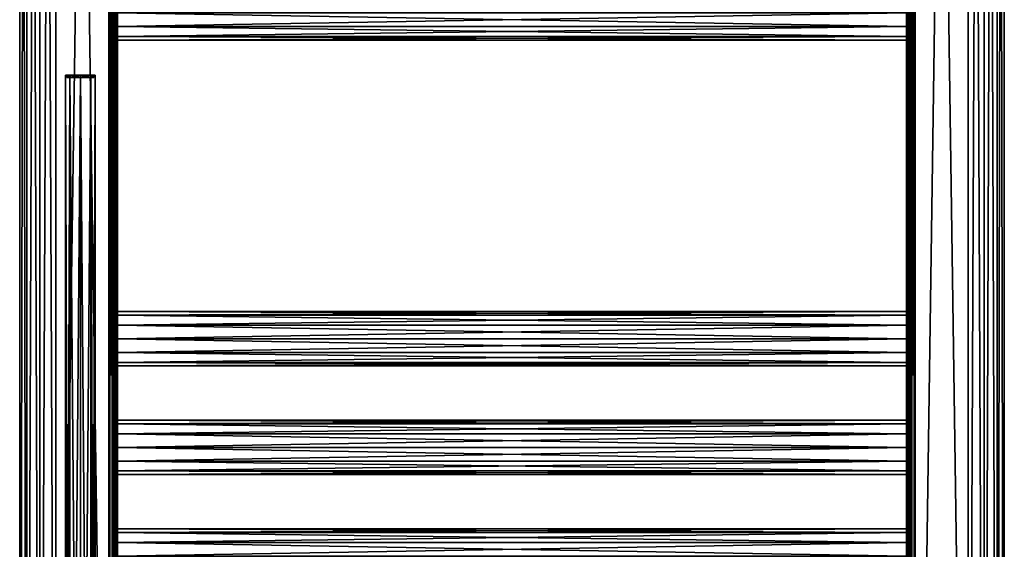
# Model space of a CAD drawing. Extents: x -200 to 200, y -832 to 754.
# Tile 210 of 256: x -200 to 200, y -415 to -201. Entities that reach past the tile are written whole.
import ezdxf

# ---------------------------------------------------------------- set-up
doc = ezdxf.new("R2010")
doc.units = 0
doc.header["$LTSCALE"] = 74.25
for name, color, linetype in [('690', 7, 'CONTINUOUS'), ('691', 7, 'CONTINUOUS'), ('692', 7, 'CONTINUOUS'), ('723', 7, 'CONTINUOUS'), ('724', 7, 'CONTINUOUS'), ('725', 7, 'CONTINUOUS'), ('726', 7, 'CONTINUOUS'), ('727', 7, 'CONTINUOUS'), ('746', 7, 'CONTINUOUS'), ('747', 7, 'CONTINUOUS'), ('748', 7, 'CONTINUOUS'), ('749', 7, 'CONTINUOUS'), ('752', 7, 'CONTINUOUS'), ('753', 7, 'CONTINUOUS'), ('756', 7, 'CONTINUOUS'), ('757', 7, 'CONTINUOUS'), ('769', 7, 'CONTINUOUS'), ('771', 7, 'CONTINUOUS'), ('772', 7, 'CONTINUOUS'), ('773', 7, 'CONTINUOUS'), ('786', 7, 'CONTINUOUS'), ('787', 7, 'CONTINUOUS'), ('789', 7, 'CONTINUOUS'), ('791', 7, 'CONTINUOUS'), ('792', 7, 'CONTINUOUS'), ('793', 7, 'CONTINUOUS')]:
    doc.layers.add(name, color=color, linetype=linetype)

msp = doc.modelspace()

# ---------------------------------------------------------------- linework, layer by layer
at = {"layer": '690', "linetype": 'CONTINUOUS'}
for points in [[(-179.24, -223.2, -4.24), (-181, -223.2), (-180.5, -223.2), (-179.24, -223.2, -4.24)], [(-181, -223.2), (-179.24, -223.2, 4.24), (-180.5, -223.2), (-181, -223.2)], [(-178.89, -223.2, -3.89), (-179.24, -223.2, -4.24), (-180.5, -223.2), (-178.89, -223.2, -3.89)], [(-180.5, -223.2), (-179.24, -223.2, 4.24), (-178.89, -223.2, 3.89), (-180.5, -223.2)], [(-175, -223.2, -5.5), (-179.24, -223.2, -4.24), (-178.89, -223.2, -3.89), (-175, -223.2, -5.5)], [(-175, -223.2, -6), (-179.24, -223.2, -4.24), (-175, -223.2, -5.5), (-175, -223.2, -6)], [(-179.24, -223.2, 4.24), (-175, -223.2, 6), (-178.89, -223.2, 3.89), (-179.24, -223.2, 4.24)], [(-175, -223.2, 6), (-175, -223.2, 5.5), (-178.89, -223.2, 3.89), (-175, -223.2, 6)], [(-170.76, -223.2, -4.24), (-175, -223.2, -6), (-171.11, -223.2, -3.89), (-170.76, -223.2, -4.24)], [(-171.11, -223.2, -3.89), (-175, -223.2, -6), (-175, -223.2, -5.5), (-171.11, -223.2, -3.89)], [(-175, -223.2, 5.5), (-170.76, -223.2, 4.24), (-171.11, -223.2, 3.89), (-175, -223.2, 5.5)], [(-175, -223.2, 6), (-170.76, -223.2, 4.24), (-175, -223.2, 5.5), (-175, -223.2, 6)], [(-169.5, -223.2), (-170.76, -223.2, -4.24), (-171.11, -223.2, -3.89), (-169.5, -223.2)], [(-171.11, -223.2, 3.89), (-170.76, -223.2, 4.24), (-169.5, -223.2), (-171.11, -223.2, 3.89)], [(-169, -223.2), (-170.76, -223.2, -4.24), (-169.5, -223.2), (-169, -223.2)], [(-170.76, -223.2, 4.24), (-169, -223.2), (-169.5, -223.2), (-170.76, -223.2, 4.24)]]:
    msp.add_3dface(points, dxfattribs=at)
at = {"layer": '691', "linetype": 'CONTINUOUS'}
for points in [[(-175, -748.2, 6), (-170.76, -748.2, 4.24), (-175, -223.2, 6), (-175, -748.2, 6)], [(-175, -223.2, 6), (-170.76, -748.2, 4.24), (-170.76, -223.2, 4.24), (-175, -223.2, 6)], [(-170.76, -748.2, -4.24), (-175, -748.2, -6), (-170.76, -223.2, -4.24), (-170.76, -748.2, -4.24)], [(-175, -748.2, -6), (-175, -223.2, -6), (-170.76, -223.2, -4.24), (-175, -748.2, -6)], [(-170.76, -748.2, 4.24), (-169, -748.2), (-170.76, -223.2, 4.24), (-170.76, -748.2, 4.24)], [(-169, -748.2), (-170.76, -748.2, -4.24), (-169, -223.2), (-169, -748.2)], [(-169, -748.2), (-169, -223.2), (-170.76, -223.2, 4.24), (-169, -748.2)], [(-170.76, -748.2, -4.24), (-170.76, -223.2, -4.24), (-169, -223.2), (-170.76, -748.2, -4.24)]]:
    msp.add_3dface(points, dxfattribs=at)
at = {"layer": '692', "linetype": 'CONTINUOUS'}
for points in [[(-179.24, -748.2, -4.24), (-181, -748.2), (-179.24, -223.2, -4.24), (-179.24, -748.2, -4.24)], [(-181, -748.2), (-179.24, -748.2, 4.24), (-181, -223.2), (-181, -748.2)], [(-181, -748.2), (-181, -223.2), (-179.24, -223.2, -4.24), (-181, -748.2)], [(-179.24, -748.2, 4.24), (-179.24, -223.2, 4.24), (-181, -223.2), (-179.24, -748.2, 4.24)], [(-175, -748.2, -6), (-179.24, -748.2, -4.24), (-175, -223.2, -6), (-175, -748.2, -6)], [(-175, -748.2, 6), (-175, -223.2, 6), (-179.24, -223.2, 4.24), (-175, -748.2, 6)], [(-179.24, -748.2, 4.24), (-175, -748.2, 6), (-179.24, -223.2, 4.24), (-179.24, -748.2, 4.24)], [(-179.24, -748.2, -4.24), (-179.24, -223.2, -4.24), (-175, -223.2, -6), (-179.24, -748.2, -4.24)]]:
    msp.add_3dface(points, dxfattribs=at)
at = {"layer": '723', "linetype": 'CONTINUOUS'}
for points in [[(-180.5, -224.2), (-178.89, -224.2, 3.89), (-178.89, -224.2, -3.89), (-180.5, -224.2)], [(-178.89, -224.2, -3.89), (-175, -224.2, 5.5), (-175, -224.2, -5.5), (-178.89, -224.2, -3.89)], [(-178.89, -224.2, 3.89), (-175, -224.2, 5.5), (-178.89, -224.2, -3.89), (-178.89, -224.2, 3.89)], [(-171.11, -224.2, -3.89), (-175, -224.2, -5.5), (-171.11, -224.2, 3.89), (-171.11, -224.2, -3.89)], [(-175, -224.2, -5.5), (-175, -224.2, 5.5), (-171.11, -224.2, 3.89), (-175, -224.2, -5.5)], [(-169.5, -224.2), (-171.11, -224.2, -3.89), (-171.11, -224.2, 3.89), (-169.5, -224.2)]]:
    msp.add_3dface(points, dxfattribs=at)
at = {"layer": '724', "linetype": 'CONTINUOUS'}
for points in [[(-178.89, -223.2, 3.89), (-178.89, -224.2, 3.89), (-180.5, -224.2), (-178.89, -223.2, 3.89)], [(-180.5, -223.2), (-180.5, -224.2), (-178.89, -224.2, -3.89), (-180.5, -223.2)], [(-180.5, -223.2), (-178.89, -223.2, 3.89), (-180.5, -224.2), (-180.5, -223.2)], [(-178.89, -223.2, -3.89), (-180.5, -223.2), (-178.89, -224.2, -3.89), (-178.89, -223.2, -3.89)], [(-178.89, -223.2, -3.89), (-178.89, -224.2, -3.89), (-175, -224.2, -5.5), (-178.89, -223.2, -3.89)], [(-175, -223.2, -5.5), (-178.89, -223.2, -3.89), (-175, -224.2, -5.5), (-175, -223.2, -5.5)], [(-178.89, -223.2, 3.89), (-175, -223.2, 5.5), (-178.89, -224.2, 3.89), (-178.89, -223.2, 3.89)], [(-175, -223.2, 5.5), (-175, -224.2, 5.5), (-178.89, -224.2, 3.89), (-175, -223.2, 5.5)]]:
    msp.add_3dface(points, dxfattribs=at)
at = {"layer": '725', "linetype": 'CONTINUOUS'}
for points in [[(-175, -224.2, 5.5), (-171.11, -223.2, 3.89), (-171.11, -224.2, 3.89), (-175, -224.2, 5.5)], [(-175, -223.2, 5.5), (-171.11, -223.2, 3.89), (-175, -224.2, 5.5), (-175, -223.2, 5.5)], [(-171.11, -223.2, -3.89), (-175, -223.2, -5.5), (-171.11, -224.2, -3.89), (-171.11, -223.2, -3.89)], [(-175, -223.2, -5.5), (-175, -224.2, -5.5), (-171.11, -224.2, -3.89), (-175, -223.2, -5.5)], [(-171.11, -223.2, 3.89), (-169.5, -223.2), (-171.11, -224.2, 3.89), (-171.11, -223.2, 3.89)], [(-169.5, -223.2), (-171.11, -223.2, -3.89), (-169.5, -224.2), (-169.5, -223.2)], [(-169.5, -223.2), (-169.5, -224.2), (-171.11, -224.2, 3.89), (-169.5, -223.2)], [(-171.11, -223.2, -3.89), (-171.11, -224.2, -3.89), (-169.5, -224.2), (-171.11, -223.2, -3.89)]]:
    msp.add_3dface(points, dxfattribs=at)
at = {"layer": '726', "color": 7, "linetype": 'CONTINUOUS'}
for points in [[(-185, -747.2, -15), (-185, 747.2, -15), (-163.5, -747.2, -15), (-185, -747.2, -15)], [(-163.5, -747.2, -15), (-185, 747.2, -15), (-163.5, 747.2, -15), (-163.5, -747.2, -15)]]:
    msp.add_3dface(points, dxfattribs=at)
at = {"layer": '727', "color": 7, "linetype": 'CONTINUOUS'}
for points in [[(-163.5, -747.2, 15), (-163.5, 747.2, 15), (-185, -747.2, 15), (-163.5, -747.2, 15)], [(-185, -747.2, 15), (-163.5, 747.2, 15), (-185, 747.2, 15), (-185, -747.2, 15)]]:
    msp.add_3dface(points, dxfattribs=at)
at = {"layer": '746', "color": 7, "linetype": 'CONTINUOUS'}
for points in [[(160, -203.5, 9.53), (160, -198, 11), (-160, -203.5, 9.53), (160, -203.5, 9.53)], [(160, -198, 11), (-160, -198, 11), (-160, -203.5, 9.53), (160, -198, 11)], [(160, -207.53, 5.5), (160, -203.5, 9.53), (-160, -207.53, 5.5), (160, -207.53, 5.5)], [(160, -203.5, 9.53), (-160, -203.5, 9.53), (-160, -207.53, 5.5), (160, -203.5, 9.53)], [(160, -209), (160, -207.53, 5.5), (-160, -209), (160, -209)], [(160, -207.53, 5.5), (-160, -207.53, 5.5), (-160, -209), (160, -207.53, 5.5)]]:
    msp.add_3dface(points, dxfattribs=at)
at = {"layer": '747', "color": 7, "linetype": 'CONTINUOUS'}
for points in [[(160, -203.5, -9.53), (-160, -203.5, -9.53), (-160, -198, -11), (160, -203.5, -9.53)], [(160, -198, -11), (160, -203.5, -9.53), (-160, -198, -11), (160, -198, -11)], [(160, -207.53, -5.5), (-160, -207.53, -5.5), (-160, -203.5, -9.53), (160, -207.53, -5.5)], [(160, -203.5, -9.53), (160, -207.53, -5.5), (-160, -203.5, -9.53), (160, -203.5, -9.53)], [(160, -209), (-160, -209), (-160, -207.53, -5.5), (160, -209)], [(160, -207.53, -5.5), (160, -209), (-160, -207.53, -5.5), (160, -207.53, -5.5)]]:
    msp.add_3dface(points, dxfattribs=at)
at = {"layer": '748', "color": 7, "linetype": 'CONTINUOUS'}
for points in [[(160, -407), (-160, -407), (-160, -408.47, 5.5), (160, -407)], [(160, -408.47, 5.5), (160, -407), (-160, -408.47, 5.5), (160, -408.47, 5.5)], [(160, -412.5, 9.53), (160, -408.47, 5.5), (-160, -412.5, 9.53), (160, -412.5, 9.53)], [(160, -408.47, 5.5), (-160, -408.47, 5.5), (-160, -412.5, 9.53), (160, -408.47, 5.5)], [(160, -418, 11), (160, -412.5, 9.53), (-160, -418, 11), (160, -418, 11)], [(160, -412.5, 9.53), (-160, -412.5, 9.53), (-160, -418, 11), (160, -412.5, 9.53)]]:
    msp.add_3dface(points, dxfattribs=at)
at = {"layer": '749', "color": 7, "linetype": 'CONTINUOUS'}
for points in [[(160, -407), (160, -408.47, -5.5), (-160, -407), (160, -407)], [(-160, -407), (160, -408.47, -5.5), (-160, -408.47, -5.5), (-160, -407)], [(160, -408.47, -5.5), (160, -412.5, -9.53), (-160, -408.47, -5.5), (160, -408.47, -5.5)], [(160, -412.5, -9.53), (-160, -412.5, -9.53), (-160, -408.47, -5.5), (160, -412.5, -9.53)], [(160, -412.5, -9.53), (160, -418, -11), (-160, -412.5, -9.53), (160, -412.5, -9.53)], [(160, -418, -11), (-160, -418, -11), (-160, -412.5, -9.53), (160, -418, -11)]]:
    msp.add_3dface(points, dxfattribs=at)
at = {"layer": '752', "color": 7, "linetype": 'CONTINUOUS'}
for points in [[(160, -364.47, 5.5), (160, -363), (-160, -364.47, 5.5), (160, -364.47, 5.5)], [(160, -363), (-160, -363), (-160, -364.47, 5.5), (160, -363)], [(160, -364.47, 5.5), (-160, -364.47, 5.5), (-160, -368.5, 9.53), (160, -364.47, 5.5)], [(160, -368.5, 9.53), (160, -364.47, 5.5), (-160, -368.5, 9.53), (160, -368.5, 9.53)], [(160, -368.5, 9.53), (-160, -368.5, 9.53), (-160, -374, 11), (160, -368.5, 9.53)], [(160, -374, 11), (160, -368.5, 9.53), (-160, -374, 11), (160, -374, 11)], [(160, -374, 11), (-160, -374, 11), (-160, -379.5, 9.53), (160, -374, 11)], [(160, -379.5, 9.53), (160, -374, 11), (-160, -379.5, 9.53), (160, -379.5, 9.53)], [(160, -379.5, 9.53), (-160, -379.5, 9.53), (-160, -383.53, 5.5), (160, -379.5, 9.53)], [(160, -383.53, 5.5), (160, -379.5, 9.53), (-160, -383.53, 5.5), (160, -383.53, 5.5)], [(160, -383.53, 5.5), (-160, -383.53, 5.5), (-160, -385), (160, -383.53, 5.5)], [(160, -385), (160, -383.53, 5.5), (-160, -385), (160, -385)]]:
    msp.add_3dface(points, dxfattribs=at)
at = {"layer": '753', "color": 7, "linetype": 'CONTINUOUS'}
for points in [[(-160, -363), (160, -364.47, -5.5), (-160, -364.47, -5.5), (-160, -363)], [(160, -363), (160, -364.47, -5.5), (-160, -363), (160, -363)], [(160, -368.5, -9.53), (-160, -368.5, -9.53), (-160, -364.47, -5.5), (160, -368.5, -9.53)], [(160, -364.47, -5.5), (160, -368.5, -9.53), (-160, -364.47, -5.5), (160, -364.47, -5.5)], [(160, -374, -11), (-160, -374, -11), (-160, -368.5, -9.53), (160, -374, -11)], [(160, -368.5, -9.53), (160, -374, -11), (-160, -368.5, -9.53), (160, -368.5, -9.53)], [(160, -379.5, -9.53), (-160, -379.5, -9.53), (-160, -374, -11), (160, -379.5, -9.53)], [(160, -374, -11), (160, -379.5, -9.53), (-160, -374, -11), (160, -374, -11)], [(160, -383.53, -5.5), (-160, -383.53, -5.5), (-160, -379.5, -9.53), (160, -383.53, -5.5)], [(160, -379.5, -9.53), (160, -383.53, -5.5), (-160, -379.5, -9.53), (160, -379.5, -9.53)], [(160, -385), (-160, -385), (-160, -383.53, -5.5), (160, -385)], [(160, -383.53, -5.5), (160, -385), (-160, -383.53, -5.5), (160, -383.53, -5.5)]]:
    msp.add_3dface(points, dxfattribs=at)
at = {"layer": '756', "color": 7, "linetype": 'CONTINUOUS'}
for points in [[(160, -320.47, 5.5), (160, -319), (-160, -320.47, 5.5), (160, -320.47, 5.5)], [(160, -319), (-160, -319), (-160, -320.47, 5.5), (160, -319)], [(160, -324.5, 9.53), (160, -320.47, 5.5), (-160, -324.5, 9.53), (160, -324.5, 9.53)], [(160, -320.47, 5.5), (-160, -320.47, 5.5), (-160, -324.5, 9.53), (160, -320.47, 5.5)], [(160, -330, 11), (160, -324.5, 9.53), (-160, -330, 11), (160, -330, 11)], [(160, -324.5, 9.53), (-160, -324.5, 9.53), (-160, -330, 11), (160, -324.5, 9.53)], [(160, -335.5, 9.53), (160, -330, 11), (-160, -335.5, 9.53), (160, -335.5, 9.53)], [(160, -330, 11), (-160, -330, 11), (-160, -335.5, 9.53), (160, -330, 11)], [(160, -335.5, 9.53), (-160, -335.5, 9.53), (-160, -339.53, 5.5), (160, -335.5, 9.53)], [(160, -339.53, 5.5), (160, -335.5, 9.53), (-160, -339.53, 5.5), (160, -339.53, 5.5)], [(160, -339.53, 5.5), (-160, -339.53, 5.5), (-160, -341), (160, -339.53, 5.5)], [(160, -341), (160, -339.53, 5.5), (-160, -341), (160, -341)]]:
    msp.add_3dface(points, dxfattribs=at)
at = {"layer": '757', "color": 7, "linetype": 'CONTINUOUS'}
for points in [[(160, -319), (160, -320.47, -5.5), (-160, -319), (160, -319)], [(-160, -319), (160, -320.47, -5.5), (-160, -320.47, -5.5), (-160, -319)], [(160, -320.47, -5.5), (160, -324.5, -9.53), (-160, -320.47, -5.5), (160, -320.47, -5.5)], [(160, -324.5, -9.53), (-160, -324.5, -9.53), (-160, -320.47, -5.5), (160, -324.5, -9.53)], [(160, -324.5, -9.53), (160, -330, -11), (-160, -324.5, -9.53), (160, -324.5, -9.53)], [(160, -330, -11), (-160, -330, -11), (-160, -324.5, -9.53), (160, -330, -11)], [(160, -330, -11), (160, -335.5, -9.53), (-160, -330, -11), (160, -330, -11)], [(160, -335.5, -9.53), (-160, -335.5, -9.53), (-160, -330, -11), (160, -335.5, -9.53)], [(160, -335.5, -9.53), (160, -339.53, -5.5), (-160, -335.5, -9.53), (160, -335.5, -9.53)], [(160, -339.53, -5.5), (-160, -339.53, -5.5), (-160, -335.5, -9.53), (160, -339.53, -5.5)], [(160, -339.53, -5.5), (160, -341), (-160, -339.53, -5.5), (160, -339.53, -5.5)], [(160, -341), (-160, -341), (-160, -339.53, -5.5), (160, -341)]]:
    msp.add_3dface(points, dxfattribs=at)
at = {"layer": '769', "color": 7, "linetype": 'CONTINUOUS'}
for points in [[(-160, -747.2, 11.5), (-160, -330, 11), (-160, 154, 11.5), (-160, -747.2, 11.5)], [(-160, -198, 11), (-160, 154, 11.5), (-160, -330, 11), (-160, -198, 11)], [(-160, -747.2, -11.5), (-160, -66, -11.5), (-160, -374, -11), (-160, -747.2, -11.5)], [(-160, -198, -11), (-160, -330, -11), (-160, -66, -11.5), (-160, -198, -11)], [(-160, -330, -11), (-160, -374, -11), (-160, -66, -11.5), (-160, -330, -11)], [(-160, -198, -11), (-160, -203.5, -9.53), (-160, -319), (-160, -198, -11)], [(-160, -324.5, -9.53), (-160, -198, -11), (-160, -320.47, -5.5), (-160, -324.5, -9.53)], [(-160, -330, -11), (-160, -198, -11), (-160, -324.5, -9.53), (-160, -330, -11)], [(-160, -198, -11), (-160, -319), (-160, -320.47, -5.5), (-160, -198, -11)], [(-160, -203.5, 9.53), (-160, -198, 11), (-160, -330, 11), (-160, -203.5, 9.53)], [(-160, -203.5, -9.53), (-160, -207.53, -5.5), (-160, -319), (-160, -203.5, -9.53)], [(-160, -207.53, 5.5), (-160, -203.5, 9.53), (-160, -330, 11), (-160, -207.53, 5.5)], [(-160, -207.53, -5.5), (-160, -209), (-160, -319), (-160, -207.53, -5.5)], [(-160, -209), (-160, -207.53, 5.5), (-160, -330, 11), (-160, -209)], [(-160, -324.5, 9.53), (-160, -209), (-160, -330, 11), (-160, -324.5, 9.53)], [(-160, -320.47, 5.5), (-160, -209), (-160, -324.5, 9.53), (-160, -320.47, 5.5)], [(-160, -319), (-160, -209), (-160, -320.47, 5.5), (-160, -319)], [(-160, -747.2, 11.5), (-160, -374, 11), (-160, -330, 11), (-160, -747.2, 11.5)], [(-160, -330, 11), (-160, -374, 11), (-160, -335.5, 9.53), (-160, -330, 11)], [(-160, -368.5, -9.53), (-160, -374, -11), (-160, -330, -11), (-160, -368.5, -9.53)], [(-160, -335.5, -9.53), (-160, -364.47, -5.5), (-160, -330, -11), (-160, -335.5, -9.53)], [(-160, -364.47, -5.5), (-160, -368.5, -9.53), (-160, -330, -11), (-160, -364.47, -5.5)], [(-160, -363), (-160, -364.47, -5.5), (-160, -335.5, -9.53), (-160, -363)], [(-160, -339.53, -5.5), (-160, -363), (-160, -335.5, -9.53), (-160, -339.53, -5.5)], [(-160, -335.5, 9.53), (-160, -374, 11), (-160, -339.53, 5.5), (-160, -335.5, 9.53)], [(-160, -341), (-160, -363), (-160, -339.53, -5.5), (-160, -341)], [(-160, -374, 11), (-160, -368.5, 9.53), (-160, -339.53, 5.5), (-160, -374, 11)], [(-160, -339.53, 5.5), (-160, -368.5, 9.53), (-160, -341), (-160, -339.53, 5.5)], [(-160, -364.47, 5.5), (-160, -363), (-160, -341), (-160, -364.47, 5.5)], [(-160, -368.5, 9.53), (-160, -364.47, 5.5), (-160, -341), (-160, -368.5, 9.53)], [(-160, -418, -11), (-160, -747.2, -11.5), (-160, -374, -11), (-160, -418, -11)], [(-160, -747.2, 11.5), (-160, -418, 11), (-160, -374, 11), (-160, -747.2, 11.5)], [(-160, -379.5, -9.53), (-160, -408.47, -5.5), (-160, -374, -11), (-160, -379.5, -9.53)], [(-160, -408.47, -5.5), (-160, -412.5, -9.53), (-160, -374, -11), (-160, -408.47, -5.5)], [(-160, -412.5, -9.53), (-160, -418, -11), (-160, -374, -11), (-160, -412.5, -9.53)], [(-160, -374, 11), (-160, -418, 11), (-160, -379.5, 9.53), (-160, -374, 11)], [(-160, -383.53, -5.5), (-160, -407), (-160, -379.5, -9.53), (-160, -383.53, -5.5)], [(-160, -407), (-160, -408.47, -5.5), (-160, -379.5, -9.53), (-160, -407)], [(-160, -379.5, 9.53), (-160, -418, 11), (-160, -383.53, 5.5), (-160, -379.5, 9.53)], [(-160, -418, 11), (-160, -412.5, 9.53), (-160, -383.53, 5.5), (-160, -418, 11)], [(-160, -385), (-160, -407), (-160, -383.53, -5.5), (-160, -385)], [(-160, -383.53, 5.5), (-160, -412.5, 9.53), (-160, -385), (-160, -383.53, 5.5)], [(-160, -412.5, 9.53), (-160, -408.47, 5.5), (-160, -385), (-160, -412.5, 9.53)], [(-160, -408.47, 5.5), (-160, -407), (-160, -385), (-160, -408.47, 5.5)]]:
    msp.add_3dface(points, dxfattribs=at)
at = {"layer": '771', "color": 7, "linetype": 'CONTINUOUS'}
for points in [[(-199.62, -747.2, 3.34), (-196.73, -747.2, 9.35), (-199.62, 747.2, 3.34), (-199.62, -747.2, 3.34)], [(-199.62, 747.2, 3.34), (-196.73, -747.2, 9.35), (-196.73, 747.2, 9.35), (-199.62, 747.2, 3.34)], [(-199.62, -747.2, -3.34), (-199.62, -747.2, 3.34), (-199.62, 747.2, -3.34), (-199.62, -747.2, -3.34)], [(-199.62, 747.2, -3.34), (-199.62, -747.2, 3.34), (-199.62, 747.2, 3.34), (-199.62, 747.2, -3.34)], [(-196.73, -747.2, -9.35), (-199.62, -747.2, -3.34), (-196.73, 747.2, -9.35), (-196.73, -747.2, -9.35)], [(-196.73, 747.2, -9.35), (-199.62, -747.2, -3.34), (-199.62, 747.2, -3.34), (-196.73, 747.2, -9.35)], [(-196.73, -747.2, 9.35), (-191.51, -747.2, 13.51), (-196.73, 747.2, 9.35), (-196.73, -747.2, 9.35)], [(-196.73, 747.2, 9.35), (-191.51, -747.2, 13.51), (-191.51, 747.2, 13.51), (-196.73, 747.2, 9.35)], [(-191.51, 747.2, -13.51), (-196.73, -747.2, -9.35), (-196.73, 747.2, -9.35), (-191.51, 747.2, -13.51)], [(-191.51, -747.2, -13.51), (-196.73, -747.2, -9.35), (-191.51, 747.2, -13.51), (-191.51, -747.2, -13.51)], [(-191.51, -747.2, 13.51), (-185, -747.2, 15), (-191.51, 747.2, 13.51), (-191.51, -747.2, 13.51)], [(-185, -747.2, 15), (-185, 747.2, 15), (-191.51, 747.2, 13.51), (-185, -747.2, 15)], [(-185, 747.2, -15), (-185, -747.2, -15), (-191.51, -747.2, -13.51), (-185, 747.2, -15)], [(-185, 747.2, -15), (-191.51, -747.2, -13.51), (-191.51, 747.2, -13.51), (-185, 747.2, -15)]]:
    msp.add_3dface(points, dxfattribs=at)
at = {"layer": '772', "color": 7, "linetype": 'CONTINUOUS'}
for points in [[(-163.5, 747.2, 15), (-161.75, -747.2, 14.53), (-161.75, 747.2, 14.53), (-163.5, 747.2, 15)], [(-163.5, 747.2, 15), (-163.5, -747.2, 15), (-161.75, -747.2, 14.53), (-163.5, 747.2, 15)], [(-161.75, -747.2, 14.53), (-160.47, -747.2, 13.25), (-161.75, 747.2, 14.53), (-161.75, -747.2, 14.53)], [(-161.75, 747.2, 14.53), (-160.47, -747.2, 13.25), (-160.47, 747.2, 13.25), (-161.75, 747.2, 14.53)], [(-160.47, -747.2, 13.25), (-160, -747.2, 11.5), (-160.47, 747.2, 13.25), (-160.47, -747.2, 13.25)], [(-160, -747.2, 11.5), (-160, 154, 11.5), (-160.47, 747.2, 13.25), (-160, -747.2, 11.5)]]:
    msp.add_3dface(points, dxfattribs=at)
at = {"layer": '773', "color": 7, "linetype": 'CONTINUOUS'}
for points in [[(-163.5, -747.2, -15), (-163.5, 747.2, -15), (-161.75, 747.2, -14.53), (-163.5, -747.2, -15)], [(-161.75, -747.2, -14.53), (-163.5, -747.2, -15), (-161.75, 747.2, -14.53), (-161.75, -747.2, -14.53)], [(-160.47, 747.2, -13.25), (-161.75, -747.2, -14.53), (-161.75, 747.2, -14.53), (-160.47, 747.2, -13.25)], [(-160.47, -747.2, -13.25), (-161.75, -747.2, -14.53), (-160.47, 747.2, -13.25), (-160.47, -747.2, -13.25)], [(-160, 747.2, -11.5), (-160.47, -747.2, -13.25), (-160.47, 747.2, -13.25), (-160, 747.2, -11.5)], [(-160, 747.2, -11.5), (-160, -66, -11.5), (-160.47, -747.2, -13.25), (-160, 747.2, -11.5)], [(-160, -747.2, -11.5), (-160.47, -747.2, -13.25), (-160, -66, -11.5), (-160, -747.2, -11.5)]]:
    msp.add_3dface(points, dxfattribs=at)
at = {"layer": '786', "color": 7, "linetype": 'CONTINUOUS'}
for points in [[(163.5, 747.2, -15), (185, -747.2, -15), (163.5, -747.2, -15), (163.5, 747.2, -15)], [(185, 747.2, -15), (185, -747.2, -15), (163.5, 747.2, -15), (185, 747.2, -15)]]:
    msp.add_3dface(points, dxfattribs=at)
at = {"layer": '787', "color": 7, "linetype": 'CONTINUOUS'}
for points in [[(163.5, 747.2, 15), (163.5, -747.2, 15), (185, 747.2, 15), (163.5, 747.2, 15)], [(185, 747.2, 15), (163.5, -747.2, 15), (185, -747.2, 15), (185, 747.2, 15)]]:
    msp.add_3dface(points, dxfattribs=at)
at = {"layer": '789', "color": 7, "linetype": 'CONTINUOUS'}
for points in [[(160, -747.2, -11.5), (160, -330, -11), (160, 154, -11.5), (160, -747.2, -11.5)], [(160, -198, -11), (160, 154, -11.5), (160, -330, -11), (160, -198, -11)], [(160, -330, 11), (160, -374, 11), (160, -66, 11.5), (160, -330, 11)], [(160, -198, 11), (160, -330, 11), (160, -66, 11.5), (160, -198, 11)], [(160, -747.2, 11.5), (160, -66, 11.5), (160, -374, 11), (160, -747.2, 11.5)], [(160, -324.5, 9.53), (160, -198, 11), (160, -320.47, 5.5), (160, -324.5, 9.53)], [(160, -330, 11), (160, -198, 11), (160, -324.5, 9.53), (160, -330, 11)], [(160, -198, 11), (160, -319), (160, -320.47, 5.5), (160, -198, 11)], [(160, -198, 11), (160, -203.5, 9.53), (160, -319), (160, -198, 11)], [(160, -203.5, -9.53), (160, -198, -11), (160, -330, -11), (160, -203.5, -9.53)], [(160, -203.5, 9.53), (160, -207.53, 5.5), (160, -319), (160, -203.5, 9.53)], [(160, -207.53, -5.5), (160, -203.5, -9.53), (160, -330, -11), (160, -207.53, -5.5)], [(160, -207.53, 5.5), (160, -209), (160, -319), (160, -207.53, 5.5)], [(160, -209), (160, -207.53, -5.5), (160, -330, -11), (160, -209)], [(160, -324.5, -9.53), (160, -209), (160, -330, -11), (160, -324.5, -9.53)], [(160, -320.47, -5.5), (160, -209), (160, -324.5, -9.53), (160, -320.47, -5.5)], [(160, -319), (160, -209), (160, -320.47, -5.5), (160, -319)], [(160, -335.5, 9.53), (160, -364.47, 5.5), (160, -330, 11), (160, -335.5, 9.53)], [(160, -364.47, 5.5), (160, -368.5, 9.53), (160, -330, 11), (160, -364.47, 5.5)], [(160, -368.5, 9.53), (160, -374, 11), (160, -330, 11), (160, -368.5, 9.53)], [(160, -330, -11), (160, -374, -11), (160, -335.5, -9.53), (160, -330, -11)], [(160, -747.2, -11.5), (160, -374, -11), (160, -330, -11), (160, -747.2, -11.5)], [(160, -335.5, -9.53), (160, -374, -11), (160, -339.53, -5.5), (160, -335.5, -9.53)], [(160, -339.53, 5.5), (160, -363), (160, -335.5, 9.53), (160, -339.53, 5.5)], [(160, -363), (160, -364.47, 5.5), (160, -335.5, 9.53), (160, -363)], [(160, -339.53, -5.5), (160, -368.5, -9.53), (160, -341), (160, -339.53, -5.5)], [(160, -374, -11), (160, -368.5, -9.53), (160, -339.53, -5.5), (160, -374, -11)], [(160, -341), (160, -363), (160, -339.53, 5.5), (160, -341)], [(160, -368.5, -9.53), (160, -364.47, -5.5), (160, -341), (160, -368.5, -9.53)], [(160, -364.47, -5.5), (160, -363), (160, -341), (160, -364.47, -5.5)], [(160, -379.5, 9.53), (160, -408.47, 5.5), (160, -374, 11), (160, -379.5, 9.53)], [(160, -408.47, 5.5), (160, -412.5, 9.53), (160, -374, 11), (160, -408.47, 5.5)], [(160, -412.5, 9.53), (160, -418, 11), (160, -374, 11), (160, -412.5, 9.53)], [(160, -374, -11), (160, -418, -11), (160, -379.5, -9.53), (160, -374, -11)], [(160, -747.2, -11.5), (160, -418, -11), (160, -374, -11), (160, -747.2, -11.5)], [(160, -418, 11), (160, -747.2, 11.5), (160, -374, 11), (160, -418, 11)], [(160, -379.5, -9.53), (160, -418, -11), (160, -383.53, -5.5), (160, -379.5, -9.53)], [(160, -383.53, 5.5), (160, -407), (160, -379.5, 9.53), (160, -383.53, 5.5)], [(160, -407), (160, -408.47, 5.5), (160, -379.5, 9.53), (160, -407)], [(160, -383.53, -5.5), (160, -412.5, -9.53), (160, -385), (160, -383.53, -5.5)], [(160, -418, -11), (160, -412.5, -9.53), (160, -383.53, -5.5), (160, -418, -11)], [(160, -385), (160, -407), (160, -383.53, 5.5), (160, -385)], [(160, -412.5, -9.53), (160, -408.47, -5.5), (160, -385), (160, -412.5, -9.53)], [(160, -408.47, -5.5), (160, -407), (160, -385), (160, -408.47, -5.5)]]:
    msp.add_3dface(points, dxfattribs=at)
at = {"layer": '791', "color": 7, "linetype": 'CONTINUOUS'}
for points in [[(191.51, 747.2, 13.51), (185, 747.2, 15), (191.51, -747.2, 13.51), (191.51, 747.2, 13.51)], [(185, 747.2, 15), (185, -747.2, 15), (191.51, -747.2, 13.51), (185, 747.2, 15)], [(185, -747.2, -15), (191.51, 747.2, -13.51), (191.51, -747.2, -13.51), (185, -747.2, -15)], [(185, -747.2, -15), (185, 747.2, -15), (191.51, 747.2, -13.51), (185, -747.2, -15)], [(191.51, -747.2, -13.51), (196.73, 747.2, -9.35), (196.73, -747.2, -9.35), (191.51, -747.2, -13.51)], [(191.51, 747.2, -13.51), (196.73, 747.2, -9.35), (191.51, -747.2, -13.51), (191.51, 747.2, -13.51)], [(196.73, -747.2, 9.35), (191.51, 747.2, 13.51), (191.51, -747.2, 13.51), (196.73, -747.2, 9.35)], [(196.73, 747.2, 9.35), (191.51, 747.2, 13.51), (196.73, -747.2, 9.35), (196.73, 747.2, 9.35)], [(196.73, -747.2, -9.35), (199.62, 747.2, -3.34), (199.62, -747.2, -3.34), (196.73, -747.2, -9.35)], [(196.73, 747.2, -9.35), (199.62, 747.2, -3.34), (196.73, -747.2, -9.35), (196.73, 747.2, -9.35)], [(199.62, -747.2, 3.34), (196.73, 747.2, 9.35), (196.73, -747.2, 9.35), (199.62, -747.2, 3.34)], [(199.62, 747.2, 3.34), (196.73, 747.2, 9.35), (199.62, -747.2, 3.34), (199.62, 747.2, 3.34)], [(199.62, -747.2, -3.34), (199.62, 747.2, 3.34), (199.62, -747.2, 3.34), (199.62, -747.2, -3.34)], [(199.62, 747.2, -3.34), (199.62, 747.2, 3.34), (199.62, -747.2, -3.34), (199.62, 747.2, -3.34)]]:
    msp.add_3dface(points, dxfattribs=at)
at = {"layer": '792', "color": 7, "linetype": 'CONTINUOUS'}
for points in [[(160, 747.2, 11.5), (160.47, -747.2, 13.25), (160.47, 747.2, 13.25), (160, 747.2, 11.5)], [(160, 747.2, 11.5), (160, -66, 11.5), (160.47, -747.2, 13.25), (160, 747.2, 11.5)], [(160.47, -747.2, 13.25), (161.75, -747.2, 14.53), (160.47, 747.2, 13.25), (160.47, -747.2, 13.25)], [(160.47, 747.2, 13.25), (161.75, -747.2, 14.53), (161.75, 747.2, 14.53), (160.47, 747.2, 13.25)], [(161.75, -747.2, 14.53), (163.5, -747.2, 15), (161.75, 747.2, 14.53), (161.75, -747.2, 14.53)], [(163.5, -747.2, 15), (163.5, 747.2, 15), (161.75, 747.2, 14.53), (163.5, -747.2, 15)], [(160, -747.2, 11.5), (160.47, -747.2, 13.25), (160, -66, 11.5), (160, -747.2, 11.5)]]:
    msp.add_3dface(points, dxfattribs=at)
at = {"layer": '793', "color": 7, "linetype": 'CONTINUOUS'}
for points in [[(160.47, -747.2, -13.25), (160, -747.2, -11.5), (160.47, 747.2, -13.25), (160.47, -747.2, -13.25)], [(160, -747.2, -11.5), (160, 154, -11.5), (160.47, 747.2, -13.25), (160, -747.2, -11.5)], [(161.75, -747.2, -14.53), (160.47, -747.2, -13.25), (161.75, 747.2, -14.53), (161.75, -747.2, -14.53)], [(161.75, 747.2, -14.53), (160.47, -747.2, -13.25), (160.47, 747.2, -13.25), (161.75, 747.2, -14.53)], [(163.5, 747.2, -15), (163.5, -747.2, -15), (161.75, -747.2, -14.53), (163.5, 747.2, -15)], [(163.5, 747.2, -15), (161.75, -747.2, -14.53), (161.75, 747.2, -14.53), (163.5, 747.2, -15)]]:
    msp.add_3dface(points, dxfattribs=at)

doc.saveas('drawing.dxf')
